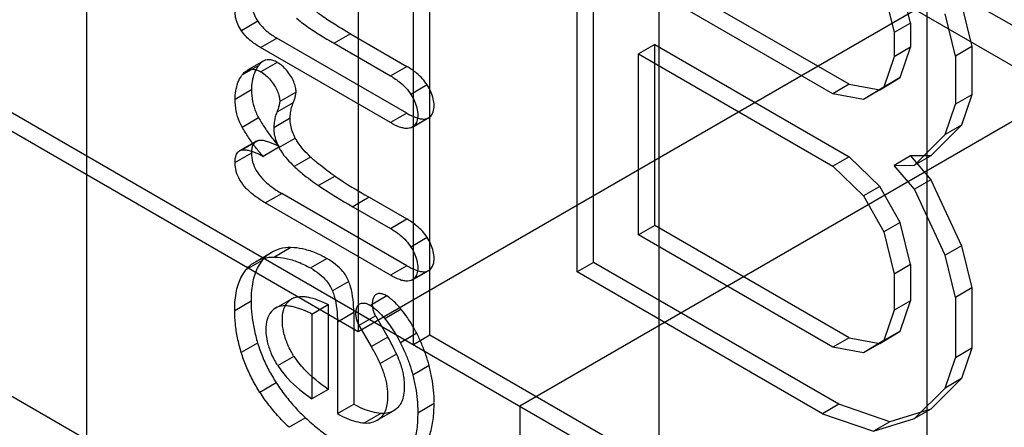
# Model space of a CAD drawing. Header units: millimetres. Extents: x 60 to 337, y 43 to 512.
# Tile 50 of 73: x 158.35 to 166.87, y 218.84 to 222.35. Entities that reach past the tile are written whole.
import ezdxf

# ---------------------------------------------------------------- set-up
doc = ezdxf.new("R2010")
doc.units = ezdxf.units.MM
doc.header["$LTSCALE"] = 36.045028
doc.layers.get('0').update_dxf_attribs({"linetype": 'CONTINUOUS'})

msp = doc.modelspace()

# ---------------------------------------------------------------- linework, layer by layer
at = {"color": 7, "linetype": 'CONTINUOUS'}
for p, q in [((163.8792, 454.2915), (163.8792, 208.5243)), ((167.6266, 221.9066), (106.967, 256.9278)), ((111.5538, 248.5341), (168.1223, 215.874)), ((109.0037, 247.5569), (166.7933, 214.1926)), ((130.8406, 237.2353), (161.2803, 219.6613)), ((168.8297, 220.8632), (146.0042, 234.0412)), ((161.2803, 231.9089), (161.2803, 219.6613)), ((158.9302, 230.0821), (158.9302, 212.7447)), ((166.1964, 229.0706), (166.1964, 216.8231)), ((161.2803, 219.6613), (177.2608, 228.8877)), ((161.8997, 219.6298), (161.8997, 226.9783)), ((161.7583, 219.5481), (161.7583, 226.8967)), ((163.3139, 220.2585), (163.3139, 225.1575)), ((163.1725, 220.1769), (163.1725, 225.0759)), ((169.7488, 223.1007), (162.6778, 219.0183)), ((165.5236, 221.7971), (163.8442, 222.7667)), ((165.3822, 221.7154), (163.7028, 222.685)), ((166.054, 222.3248), (165.9656, 222.6885)), ((165.8242, 222.6069), (165.9125, 222.2431)), ((166.4959, 222.4866), (166.5843, 222.1228)), ((166.4429, 222.0412), (166.3545, 222.4049)), ((160.4115, 222.3412), (160.2701, 222.2595)), ((166.054, 222.3248), (165.9125, 222.2431)), ((166.054, 222.3248), (166.054, 222.1163)), ((160.4355, 222.1142), (160.5769, 222.1959)), ((161.6995, 221.5478), (160.5769, 222.1959)), ((161.2129, 222.2323), (161.0714, 222.1507)), ((161.2129, 222.2323), (161.6995, 221.9514)), ((165.9125, 222.2431), (165.9125, 222.0347)), ((161.558, 221.4661), (160.4355, 222.1142)), ((161.0714, 222.1507), (161.558, 221.8698)), ((163.8442, 222.1412), (163.7028, 222.0596)), ((163.8442, 222.1412), (165.5236, 221.1717)), ((163.8442, 220.5777), (163.8442, 222.1412)), ((166.054, 222.1163), (165.9125, 222.0347)), ((165.9656, 221.8546), (166.054, 222.1163)), ((166.5843, 222.1228), (166.4429, 222.0412)), ((166.5843, 222.1228), (166.5843, 221.7059)), ((163.7028, 222.0596), (165.3822, 221.09)), ((163.7028, 220.4961), (163.7028, 222.0596)), ((165.9125, 222.0347), (165.8242, 221.773)), ((166.4429, 222.0412), (166.4429, 221.6242)), ((160.2767, 221.8773), (160.4181, 221.959)), ((160.4582, 221.9967), (160.3167, 221.915)), ((160.5797, 221.9857), (160.4383, 221.9041)), ((161.558, 221.8698), (161.6995, 221.9514)), ((165.7888, 221.7482), (165.9656, 221.8546)), ((165.9656, 221.8546), (165.8242, 221.773)), ((161.877, 221.7909), (161.7355, 221.7092)), ((165.5236, 221.7971), (165.3822, 221.7154)), ((165.5236, 221.7971), (165.7888, 221.7482)), ((165.8242, 221.773), (165.6474, 221.6666)), ((160.3564, 221.748), (160.215, 221.6664)), ((160.7434, 221.7301), (160.6019, 221.6485)), ((165.6474, 221.6666), (165.3822, 221.7154)), ((165.7888, 221.7482), (165.6474, 221.6666)), ((166.5843, 221.7059), (166.4429, 221.6242)), ((166.5843, 221.7059), (166.4959, 221.4442)), ((160.7178, 221.637), (160.5763, 221.5553)), ((166.3545, 221.3626), (166.4429, 221.6242)), ((160.2765, 221.4271), (160.418, 221.5088)), ((161.6995, 221.5478), (161.558, 221.4661)), ((161.7486, 221.4273), (161.89, 221.5089)), ((160.6907, 221.5032), (160.5493, 221.4216)), ((161.7334, 221.4207), (161.8748, 221.5023)), ((166.4959, 221.4442), (166.2307, 221.1804)), ((166.4959, 221.4442), (166.3545, 221.3626)), ((166.0893, 221.0987), (166.3545, 221.3626)), ((160.396, 221.304), (160.2545, 221.2223)), ((160.4178, 221.3115), (160.2764, 221.2299)), ((160.5982, 221.2565), (160.4568, 221.1748)), ((160.5945, 221.2503), (160.7359, 221.3319)), ((160.3564, 221.2024), (160.215, 221.1208)), ((160.8686, 221.1686), (160.7272, 221.0869)), ((165.5236, 221.1717), (165.3822, 221.09)), ((165.7888, 220.9144), (165.5236, 221.1717)), ((166.054, 221.1782), (165.9125, 221.0965)), ((166.2307, 221.1804), (166.054, 221.1782)), ((166.054, 221.1782), (166.2307, 220.9719)), ((166.2307, 221.1804), (166.0893, 221.0987)), ((165.3822, 221.09), (165.6474, 220.8327)), ((165.9125, 221.0965), (166.0893, 221.0987)), ((166.0893, 220.8903), (165.9125, 221.0965)), ((161.0791, 221.0033), (160.9376, 220.9216)), ((165.7888, 220.9144), (165.6474, 220.8327)), ((165.9656, 220.6038), (165.7888, 220.9144)), ((166.2307, 220.9719), (166.0893, 220.8903)), ((166.2307, 220.9719), (166.4959, 220.4019)), ((160.4767, 220.773), (160.6182, 220.8546)), ((161.6995, 220.2303), (160.6182, 220.8546)), ((165.6474, 220.8327), (165.8242, 220.5222)), ((166.3545, 220.3202), (166.0893, 220.8903)), ((161.558, 220.1487), (160.4767, 220.773)), ((161.3751, 220.8213), (161.2336, 220.7396)), ((161.3751, 220.8213), (161.6995, 220.634)), ((161.2336, 220.7396), (161.558, 220.5524)), ((161.558, 220.5524), (161.6995, 220.634)), ((163.8442, 220.5777), (163.7028, 220.4961)), ((165.5236, 219.6082), (163.8442, 220.5777)), ((165.9656, 220.6038), (165.8242, 220.5222)), ((166.054, 220.2401), (165.9656, 220.6038)), ((165.3822, 219.5265), (163.7028, 220.4961)), ((165.8242, 220.5222), (165.9125, 220.1584)), ((161.877, 220.4735), (161.7355, 220.3918)), ((166.4959, 220.4019), (166.3545, 220.3202)), ((166.4959, 220.4019), (166.5843, 220.0381)), ((160.3912, 220.2648), (160.5326, 220.3465)), ((160.698, 220.3868), (160.5566, 220.3052)), ((166.4429, 219.9565), (166.3545, 220.3202)), ((160.4503, 220.2758), (160.3089, 220.1942)), ((160.8666, 220.2108), (161.008, 220.2924)), ((163.3139, 220.2585), (163.1725, 220.1769)), ((165.4352, 219.0338), (163.3139, 220.2585)), ((166.054, 220.2401), (165.9125, 220.1584)), ((166.054, 220.2401), (166.054, 219.9274)), ((161.6995, 220.2303), (161.558, 220.1487)), ((161.7348, 220.1024), (161.8762, 220.1841)), ((161.749, 220.1087), (161.8904, 220.1904)), ((165.2938, 218.9521), (163.1725, 220.1769)), ((165.9125, 220.1584), (165.9125, 219.8457)), ((161.1984, 220.0951), (161.0569, 220.0135)), ((166.5843, 220.0381), (166.4429, 219.9565)), ((166.5843, 220.0381), (166.5843, 219.517)), ((160.2121, 219.8449), (160.3535, 219.9266)), ((160.5641, 219.8637), (160.7055, 219.9454)), ((160.7234, 219.954), (160.582, 219.8724)), ((160.8794, 219.8131), (161.0208, 219.8947)), ((161.0208, 219.8947), (161.0208, 219.1628)), ((161.5273, 219.969), (161.3859, 219.8873)), ((166.054, 219.9274), (165.9125, 219.8457)), ((165.9656, 219.6657), (166.054, 219.9274)), ((166.4429, 219.9565), (166.4429, 219.4353)), ((160.8794, 219.8131), (160.8794, 219.0812)), ((161.2413, 219.825), (161.0999, 219.7434)), ((161.2413, 219.825), (161.2413, 219.0355)), ((161.6508, 219.8543), (161.5093, 219.7726)), ((165.9125, 219.8457), (165.8242, 219.5841)), ((161.0999, 219.7434), (161.0999, 218.9538)), ((161.2869, 219.7174), (161.4283, 219.799)), ((161.4313, 219.7938), (161.5359, 219.6136)), ((161.3945, 219.532), (161.2899, 219.7122)), ((161.7862, 219.6465), (161.6448, 219.5648)), ((165.7888, 219.5593), (165.9656, 219.6657)), ((165.9656, 219.6657), (165.8242, 219.5841)), ((160.4102, 219.5626), (160.2688, 219.4809)), ((161.5359, 219.6136), (161.3945, 219.532)), ((161.8997, 219.6298), (161.7583, 219.5481)), ((168.2637, 215.9556), (161.8997, 219.6298)), ((165.5236, 219.6082), (165.3822, 219.5265)), ((165.5236, 219.6082), (165.7888, 219.5593)), ((165.8242, 219.5841), (165.6474, 219.4777)), ((165.7888, 219.5593), (165.6474, 219.4777)), ((161.6109, 219.4666), (161.4695, 219.3849)), ((165.6474, 219.4777), (165.3822, 219.5265)), ((166.5843, 219.517), (166.4429, 219.4353)), ((166.5843, 219.517), (166.4959, 219.2553)), ((160.5834, 219.3688), (160.7249, 219.4505)), ((166.3545, 219.1736), (166.4429, 219.4353)), ((161.8929, 219.3675), (161.7515, 219.2859)), ((160.5715, 219.2185), (160.4301, 219.1369)), ((166.4959, 219.2553), (166.2307, 218.9915)), ((166.4959, 219.2553), (166.3545, 219.1736)), ((161.0208, 219.1628), (160.8794, 219.0812)), ((166.0893, 218.9098), (166.3545, 219.1736)), ((161.7942, 218.9611), (161.9356, 219.0427)), ((161.0999, 218.9538), (161.2413, 219.0355)), ((161.4748, 218.9551), (161.3334, 218.8735)), ((161.4443, 218.8961), (161.5858, 218.9777)), ((162.6778, 219.0183), (162.6778, 203.7898)), ((165.4352, 219.0338), (165.2938, 218.9521)), ((165.8772, 218.8829), (165.4352, 219.0338)), ((166.2307, 218.9915), (165.8772, 218.8829)), ((166.2307, 218.9915), (166.0893, 218.9098)), ((160.8245, 218.9169), (160.683, 218.8352)), ((165.2938, 218.9521), (165.7358, 218.8012)), ((165.7358, 218.8012), (166.0893, 218.9098)), ((165.8772, 218.8829), (165.7358, 218.8012))]:
    msp.add_line(p, q, dxfattribs=at)
for centre, radius, start, end in [((163.8342, 225.1524), 4.9806, 236.41499, 240.41304), ((163.6578, 225.0139), 4.9138, 236.38787, 240.44021), ((159.9395, 218.7066), 1.8361, 24.45122, 29.60507), ((159.793, 218.6223), 1.8418, 24.45915, 29.59714)]:
    msp.add_arc(centre, radius, start, end, dxfattribs=at)
for points, knots in [([(160.3559, 222.5067), (160.3552, 222.4879), (160.3615, 222.4494), (160.3803, 222.3934), (160.4001, 222.3581), (160.4115, 222.3412)], [0, 0, 0, 0, 0.318657, 0.653126, 1, 1, 1, 1]), ([(161.2129, 222.2323), (161.1709, 222.2565), (161.0911, 222.3036), (160.9962, 222.3649), (160.9303, 222.4135), (160.9013, 222.4377), (160.8887, 222.4496)], [0, 0, 0, 0, 0.37164, 0.710983, 0.866495, 1, 1, 1, 1]), ([(160.2701, 222.2595), (160.2581, 222.2773), (160.2378, 222.3142), (160.2187, 222.3717), (160.2143, 222.4109), (160.215, 222.4293)], [0, 0, 0, 0, 0.354314, 0.694375, 1, 1, 1, 1]), ([(160.7472, 222.368), (160.7599, 222.356), (160.7889, 222.3319), (160.8547, 222.2832), (160.9497, 222.2219), (161.0295, 222.1749), (161.0714, 222.1507)], [0, 0, 0, 0, 0.133505, 0.289017, 0.62836, 1, 1, 1, 1]), ([(160.4115, 222.3412), (160.435, 222.3065), (160.4874, 222.2526), (160.5492, 222.2118), (160.5769, 222.1959)], [0, 0, 0, 0, 0.567129, 1, 1, 1, 1]), ([(160.4355, 222.1142), (160.4078, 222.1302), (160.346, 222.1709), (160.2936, 222.2249), (160.2701, 222.2595)], [0, 0, 0, 0, 0.432871, 1, 1, 1, 1]), ([(160.4152, 221.9563), (160.4006, 221.9373), (160.3794, 221.8929), (160.36, 221.8211), (160.3569, 221.7707), (160.3566, 221.745)], [0, 0, 0, 0, 0.3232, 0.652882, 1, 1, 1, 1]), ([(160.5797, 221.9857), (160.5676, 221.9927), (160.5439, 222.004), (160.5093, 222.0109), (160.48, 222.0072), (160.4477, 221.9931), (160.4286, 221.9735), (160.4181, 221.959)], [0, 0, 0, 0, 0.229611, 0.428145, 0.568698, 0.706574, 1, 1, 1, 1]), ([(160.6978, 221.8658), (160.6875, 221.883), (160.6647, 221.9153), (160.625, 221.956), (160.595, 221.9774), (160.5797, 221.9857)], [0, 0, 0, 0, 0.355259, 0.692936, 1, 1, 1, 1]), ([(161.877, 221.7909), (161.8523, 221.8294), (161.7964, 221.8894), (161.7294, 221.9341), (161.6995, 221.9514)], [0, 0, 0, 0, 0.569676, 1, 1, 1, 1]), ([(160.2152, 221.6633), (160.2155, 221.6891), (160.2186, 221.7394), (160.2379, 221.8113), (160.2592, 221.8556), (160.2738, 221.8747)], [0, 0, 0, 0, 0.347126, 0.676761, 1, 1, 1, 1]), ([(160.2767, 221.8773), (160.2871, 221.8919), (160.3063, 221.9114), (160.3386, 221.9256), (160.3679, 221.9293), (160.4024, 221.9224), (160.4262, 221.9111), (160.4383, 221.9041)], [0, 0, 0, 0, 0.293426, 0.431302, 0.571855, 0.770389, 1, 1, 1, 1]), ([(160.4383, 221.9041), (160.4536, 221.8958), (160.4836, 221.8744), (160.5233, 221.8336), (160.546, 221.8014), (160.5564, 221.7842)], [0, 0, 0, 0, 0.307064, 0.644741, 1, 1, 1, 1]), ([(160.7431, 221.7286), (160.7427, 221.7429), (160.7392, 221.7741), (160.7234, 221.8205), (160.7073, 221.851), (160.6978, 221.8658)], [0, 0, 0, 0, 0.294338, 0.640112, 1, 1, 1, 1]), ([(161.558, 221.8698), (161.588, 221.8525), (161.6549, 221.8077), (161.7108, 221.7478), (161.7355, 221.7092)], [0, 0, 0, 0, 0.430324, 1, 1, 1, 1]), ([(160.5564, 221.7842), (160.5659, 221.7694), (160.582, 221.7389), (160.5977, 221.6925), (160.6013, 221.6612), (160.6017, 221.6469)], [0, 0, 0, 0, 0.359888, 0.705662, 1, 1, 1, 1]), ([(161.9359, 221.6117), (161.9362, 221.6318), (161.9303, 221.6733), (161.91, 221.7339), (161.8891, 221.7724), (161.877, 221.7909)], [0, 0, 0, 0, 0.316183, 0.651512, 1, 1, 1, 1]), ([(160.3564, 221.748), (160.3564, 221.6818), (160.3735, 221.5976), (160.41, 221.5233), (160.418, 221.5088)], [0, 0, 0, 0, 0.799476, 1, 1, 1, 1]), ([(160.7178, 221.637), (160.7219, 221.6464), (160.7293, 221.6661), (160.7376, 221.6968), (160.7415, 221.718), (160.7431, 221.7286)], [0, 0, 0, 0, 0.324145, 0.662731, 1, 1, 1, 1]), ([(161.7355, 221.7092), (161.7477, 221.6907), (161.7686, 221.6522), (161.7889, 221.5917), (161.7948, 221.5501), (161.7945, 221.53)], [0, 0, 0, 0, 0.348488, 0.683817, 1, 1, 1, 1]), ([(160.2765, 221.4271), (160.2685, 221.4417), (160.232, 221.516), (160.215, 221.6002), (160.215, 221.6664)], [0, 0, 0, 0, 0.200524, 1, 1, 1, 1]), ([(160.6017, 221.6469), (160.6001, 221.6363), (160.5962, 221.6152), (160.5878, 221.5845), (160.5804, 221.5647), (160.5763, 221.5553)], [0, 0, 0, 0, 0.337269, 0.675855, 1, 1, 1, 1]), ([(160.6903, 221.4991), (160.691, 221.5166), (160.6938, 221.5494), (160.7029, 221.5956), (160.7123, 221.6238), (160.7178, 221.637)], [0, 0, 0, 0, 0.37318, 0.696403, 1, 1, 1, 1]), ([(161.8748, 221.5023), (161.8871, 221.5061), (161.9112, 221.5215), (161.9322, 221.5623), (161.936, 221.5942), (161.9359, 221.6117)], [0, 0, 0, 0, 0.289786, 0.60801, 1, 1, 1, 1]), ([(160.418, 221.5088), (160.4354, 221.4785), (160.472, 221.4194), (160.5322, 221.3351), (160.5757, 221.282), (160.5982, 221.2565)], [0, 0, 0, 0, 0.337036, 0.671292, 1, 1, 1, 1]), ([(160.5763, 221.5553), (160.5708, 221.5421), (160.5615, 221.514), (160.5524, 221.4677), (160.5496, 221.435), (160.5489, 221.4174)], [0, 0, 0, 0, 0.303597, 0.62682, 1, 1, 1, 1]), ([(161.6995, 221.5478), (161.725, 221.533), (161.7628, 221.5136), (161.8139, 221.4987), (161.8465, 221.4956), (161.8664, 221.4992), (161.8748, 221.5023)], [0, 0, 0, 0, 0.476609, 0.678958, 0.855853, 1, 1, 1, 1]), ([(161.7945, 221.53), (161.7946, 221.5126), (161.7908, 221.4807), (161.7698, 221.4399), (161.7457, 221.4245), (161.7334, 221.4207)], [0, 0, 0, 0, 0.39199, 0.710214, 1, 1, 1, 1]), ([(160.4568, 221.1748), (160.4343, 221.2003), (160.3908, 221.2535), (160.3306, 221.3378), (160.2939, 221.3969), (160.2765, 221.4271)], [0, 0, 0, 0, 0.328708, 0.662964, 1, 1, 1, 1]), ([(160.7359, 221.3319), (160.7264, 221.3499), (160.7101, 221.3862), (160.6947, 221.4424), (160.6898, 221.4804), (160.6903, 221.4991)], [0, 0, 0, 0, 0.348295, 0.680042, 1, 1, 1, 1]), ([(161.7334, 221.4207), (161.725, 221.4176), (161.7051, 221.4139), (161.6725, 221.4171), (161.6214, 221.432), (161.5836, 221.4513), (161.558, 221.4661)], [0, 0, 0, 0, 0.144147, 0.321042, 0.523391, 1, 1, 1, 1]), ([(160.5489, 221.4174), (160.5484, 221.3988), (160.5533, 221.3608), (160.5687, 221.3045), (160.585, 221.2682), (160.5945, 221.2503)], [0, 0, 0, 0, 0.319958, 0.651705, 1, 1, 1, 1]), ([(160.4178, 221.3115), (160.4121, 221.3106), (160.401, 221.3075), (160.3809, 221.2947), (160.3652, 221.27), (160.3576, 221.2365), (160.3564, 221.2143), (160.3564, 221.2024)], [0, 0, 0, 0, 0.126248, 0.249438, 0.514195, 0.739723, 1, 1, 1, 1]), ([(160.5982, 221.2565), (160.5717, 221.2708), (160.5326, 221.29), (160.4805, 221.307), (160.4473, 221.3131), (160.4266, 221.3129), (160.4178, 221.3115)], [0, 0, 0, 0, 0.473714, 0.678835, 0.859442, 1, 1, 1, 1]), ([(160.8686, 221.1686), (160.8259, 221.2082), (160.7777, 221.2609), (160.7417, 221.3213), (160.7359, 221.3319)], [0, 0, 0, 0, 0.828528, 1, 1, 1, 1]), ([(160.215, 221.1208), (160.215, 221.1326), (160.2162, 221.1548), (160.2238, 221.1884), (160.2395, 221.2131), (160.2596, 221.2258), (160.2707, 221.229), (160.2764, 221.2299)], [0, 0, 0, 0, 0.260277, 0.485805, 0.750562, 0.873752, 1, 1, 1, 1]), ([(160.2764, 221.2299), (160.2852, 221.2312), (160.3059, 221.2314), (160.339, 221.2254), (160.3912, 221.2083), (160.4302, 221.1892), (160.4568, 221.1748)], [0, 0, 0, 0, 0.140558, 0.321165, 0.526286, 1, 1, 1, 1]), ([(160.3564, 221.2024), (160.3564, 221.1765), (160.3636, 221.1236), (160.3973, 221.0469), (160.4526, 220.9769), (160.5274, 220.911), (160.5857, 220.8734), (160.6182, 220.8546)], [0, 0, 0, 0, 0.170716, 0.345916, 0.545232, 0.753116, 1, 1, 1, 1]), ([(160.5945, 221.2503), (160.6002, 221.2397), (160.6363, 221.1793), (160.6845, 221.1266), (160.7272, 221.0869)], [0, 0, 0, 0, 0.171472, 1, 1, 1, 1]), ([(161.0791, 221.0033), (161.055, 221.0193), (161.007, 221.0531), (160.9368, 221.1084), (160.8912, 221.148), (160.8686, 221.1686)], [0, 0, 0, 0, 0.324061, 0.657635, 1, 1, 1, 1]), ([(160.4767, 220.773), (160.4443, 220.7917), (160.386, 220.8293), (160.3112, 220.8953), (160.2559, 220.9653), (160.2221, 221.042), (160.215, 221.0948), (160.215, 221.1208)], [0, 0, 0, 0, 0.246884, 0.454768, 0.654084, 0.829284, 1, 1, 1, 1]), ([(160.7272, 221.0869), (160.7498, 221.0664), (160.7954, 221.0267), (160.8655, 220.9715), (160.9135, 220.9376), (160.9376, 220.9216)], [0, 0, 0, 0, 0.342365, 0.675939, 1, 1, 1, 1]), ([(161.877, 220.4735), (161.8523, 220.512), (161.7964, 220.5719), (161.7294, 220.6167), (161.6995, 220.634)], [0, 0, 0, 0, 0.569675, 1, 1, 1, 1]), ([(161.558, 220.5524), (161.588, 220.5351), (161.6549, 220.4903), (161.7108, 220.4304), (161.7355, 220.3918)], [0, 0, 0, 0, 0.430325, 1, 1, 1, 1]), ([(161.936, 220.2931), (161.9363, 220.3136), (161.9304, 220.3555), (161.91, 220.4165), (161.8891, 220.4549), (161.877, 220.4735)], [0, 0, 0, 0, 0.320228, 0.653573, 1, 1, 1, 1]), ([(160.698, 220.3868), (160.6659, 220.3874), (160.6026, 220.3806), (160.5158, 220.3421), (160.4698, 220.2997), (160.4503, 220.2758)], [0, 0, 0, 0, 0.34347, 0.669833, 1, 1, 1, 1]), ([(161.008, 220.2924), (160.9737, 220.312), (160.9054, 220.3455), (160.8009, 220.3781), (160.7313, 220.3866), (160.698, 220.3868)], [0, 0, 0, 0, 0.361999, 0.694713, 1, 1, 1, 1]), ([(161.7355, 220.3918), (161.7477, 220.3733), (161.7686, 220.3348), (161.789, 220.2739), (161.7949, 220.232), (161.7946, 220.2115)], [0, 0, 0, 0, 0.346427, 0.679772, 1, 1, 1, 1]), ([(160.3089, 220.1942), (160.3284, 220.2181), (160.3744, 220.2604), (160.4612, 220.2989), (160.5245, 220.3058), (160.5566, 220.3052)], [0, 0, 0, 0, 0.330167, 0.65653, 1, 1, 1, 1]), ([(160.4503, 220.2758), (160.4226, 220.2433), (160.3911, 220.1821), (160.367, 220.0921), (160.3557, 220.0124), (160.3535, 219.9563), (160.3535, 219.9266)], [0, 0, 0, 0, 0.347642, 0.544134, 0.757755, 1, 1, 1, 1]), ([(160.5566, 220.3052), (160.5899, 220.3049), (160.6595, 220.2965), (160.764, 220.2638), (160.8323, 220.2303), (160.8666, 220.2108)], [0, 0, 0, 0, 0.305294, 0.637993, 1, 1, 1, 1]), ([(161.1984, 220.0951), (161.1866, 220.1261), (161.1526, 220.1806), (161.0843, 220.2443), (161.0341, 220.2774), (161.008, 220.2924)], [0, 0, 0, 0, 0.355713, 0.675651, 1, 1, 1, 1]), ([(161.8762, 220.1841), (161.8883, 220.188), (161.9119, 220.2034), (161.9324, 220.2439), (161.9363, 220.2757), (161.936, 220.2931)], [0, 0, 0, 0, 0.287727, 0.604198, 1, 1, 1, 1]), ([(160.2121, 219.8449), (160.2121, 219.8747), (160.2143, 219.9308), (160.2256, 220.0104), (160.2496, 220.1004), (160.2812, 220.1616), (160.3089, 220.1942)], [0, 0, 0, 0, 0.242245, 0.455866, 0.652358, 1, 1, 1, 1]), ([(160.8666, 220.2108), (160.8927, 220.1957), (160.9429, 220.1627), (161.0112, 220.0989), (161.0452, 220.0444), (161.0569, 220.0135)], [0, 0, 0, 0, 0.324349, 0.644287, 1, 1, 1, 1]), ([(161.7348, 220.1024), (161.7264, 220.0993), (161.7064, 220.0957), (161.6736, 220.099), (161.6221, 220.1141), (161.5839, 220.1338), (161.558, 220.1487)], [0, 0, 0, 0, 0.142958, 0.319464, 0.521914, 1, 1, 1, 1]), ([(161.6995, 220.2303), (161.7253, 220.2154), (161.7635, 220.1958), (161.8151, 220.1806), (161.8478, 220.1773), (161.8678, 220.181), (161.8762, 220.1841)], [0, 0, 0, 0, 0.478086, 0.680536, 0.857042, 1, 1, 1, 1]), ([(161.7946, 220.2115), (161.7949, 220.194), (161.7909, 220.1623), (161.7704, 220.1218), (161.7469, 220.1063), (161.7348, 220.1024)], [0, 0, 0, 0, 0.395802, 0.712273, 1, 1, 1, 1]), ([(161.2413, 219.825), (161.2413, 219.9), (161.2327, 219.9927), (161.2042, 220.0797), (161.1984, 220.0951)], [0, 0, 0, 0, 0.819426, 1, 1, 1, 1]), ([(161.0569, 220.0135), (161.0628, 219.9981), (161.0913, 219.9111), (161.0999, 219.8183), (161.0999, 219.7434)], [0, 0, 0, 0, 0.180574, 1, 1, 1, 1]), ([(161.4356, 219.9828), (161.4284, 219.9784), (161.4152, 219.9654), (161.4035, 219.9361), (161.4008, 219.9133), (161.4012, 219.9)], [0, 0, 0, 0, 0.271091, 0.574441, 1, 1, 1, 1]), ([(161.5273, 219.969), (161.5169, 219.9756), (161.4962, 219.9861), (161.464, 219.9919), (161.4438, 219.9871), (161.4356, 219.9828)], [0, 0, 0, 0, 0.382707, 0.710698, 1, 1, 1, 1]), ([(160.3533, 219.9235), (160.353, 219.8841), (160.3581, 219.8041), (160.3774, 219.6833), (160.398, 219.6031), (160.4102, 219.5626)], [0, 0, 0, 0, 0.322819, 0.653684, 1, 1, 1, 1]), ([(160.6238, 219.7572), (160.6233, 219.7866), (160.6282, 219.8416), (160.6609, 219.9135), (160.7002, 219.9454), (160.7216, 219.9538)], [0, 0, 0, 0, 0.380673, 0.703211, 1, 1, 1, 1]), ([(160.7234, 219.954), (160.7438, 219.9625), (160.7798, 219.9674), (160.829, 219.9632), (160.881, 219.9525), (160.946, 219.9301), (160.9952, 219.9075), (161.0208, 219.8947)], [0, 0, 0, 0, 0.213232, 0.338498, 0.477457, 0.724149, 1, 1, 1, 1]), ([(161.2602, 219.8149), (161.2598, 219.8284), (161.2614, 219.852), (161.2729, 219.8827), (161.2866, 219.8966), (161.2942, 219.9011)], [0, 0, 0, 0, 0.418262, 0.726597, 1, 1, 1, 1]), ([(161.2942, 219.9011), (161.3024, 219.9055), (161.3225, 219.9103), (161.3548, 219.9044), (161.3755, 219.894), (161.3859, 219.8873)], [0, 0, 0, 0, 0.289302, 0.617293, 1, 1, 1, 1]), ([(161.4012, 219.9), (161.4004, 219.887), (161.4045, 219.8619), (161.4145, 219.8261), (161.4256, 219.8045), (161.4313, 219.7938)], [0, 0, 0, 0, 0.350535, 0.675299, 1, 1, 1, 1]), ([(161.6551, 219.8493), (161.6415, 219.8665), (161.6146, 219.8973), (161.5718, 219.9374), (161.5423, 219.9593), (161.5273, 219.969)], [0, 0, 0, 0, 0.374027, 0.696331, 1, 1, 1, 1]), ([(160.2688, 219.4809), (160.2563, 219.5222), (160.2354, 219.6041), (160.2161, 219.7259), (160.2118, 219.8061), (160.2121, 219.8449)], [0, 0, 0, 0, 0.350306, 0.684594, 1, 1, 1, 1]), ([(160.5802, 219.8721), (160.5594, 219.864), (160.521, 219.8334), (160.4877, 219.7627), (160.481, 219.7078), (160.4816, 219.6777)], [0, 0, 0, 0, 0.291658, 0.606446, 1, 1, 1, 1]), ([(160.8794, 219.8131), (160.8538, 219.8258), (160.8045, 219.8484), (160.7396, 219.8708), (160.6876, 219.8816), (160.6383, 219.8857), (160.6024, 219.8809), (160.582, 219.8724)], [0, 0, 0, 0, 0.275851, 0.522543, 0.661502, 0.786768, 1, 1, 1, 1]), ([(161.2899, 219.7122), (161.2842, 219.7228), (161.2731, 219.7444), (161.2633, 219.7791), (161.2594, 219.8031), (161.2602, 219.8149)], [0, 0, 0, 0, 0.335133, 0.670333, 1, 1, 1, 1]), ([(161.3859, 219.8873), (161.4008, 219.8777), (161.4304, 219.8558), (161.4732, 219.8157), (161.5001, 219.7848), (161.5137, 219.7677)], [0, 0, 0, 0, 0.303669, 0.625973, 1, 1, 1, 1]), ([(161.7854, 219.6484), (161.7733, 219.6721), (161.7478, 219.718), (161.7042, 219.785), (161.6726, 219.8281), (161.6551, 219.8493)], [0, 0, 0, 0, 0.332864, 0.655908, 1, 1, 1, 1]), ([(160.7204, 219.4562), (160.6988, 219.4888), (160.665, 219.5557), (160.6315, 219.6573), (160.6234, 219.7251), (160.6238, 219.7572)], [0, 0, 0, 0, 0.366631, 0.69878, 1, 1, 1, 1]), ([(161.5137, 219.7677), (161.5312, 219.7464), (161.5628, 219.7034), (161.6064, 219.6363), (161.6319, 219.5904), (161.6439, 219.5667)], [0, 0, 0, 0, 0.344092, 0.667136, 1, 1, 1, 1]), ([(160.4816, 219.6777), (160.4812, 219.6437), (160.4905, 219.5747), (160.5242, 219.4725), (160.5578, 219.4066), (160.579, 219.3745)], [0, 0, 0, 0, 0.31641, 0.641396, 1, 1, 1, 1]), ([(161.8929, 219.3675), (161.8847, 219.399), (161.8656, 219.462), (161.8296, 219.5559), (161.801, 219.6175), (161.7854, 219.6484)], [0, 0, 0, 0, 0.32372, 0.655682, 1, 1, 1, 1]), ([(160.4102, 219.5626), (160.4222, 219.5228), (160.4508, 219.4434), (160.5048, 219.3283), (160.5482, 219.2545), (160.5715, 219.2185)], [0, 0, 0, 0, 0.327252, 0.662428, 1, 1, 1, 1]), ([(161.6439, 219.5667), (161.6595, 219.5359), (161.6882, 219.4742), (161.7241, 219.3804), (161.7433, 219.3173), (161.7515, 219.2859)], [0, 0, 0, 0, 0.344318, 0.67628, 1, 1, 1, 1]), ([(160.4301, 219.1369), (160.4067, 219.1728), (160.3634, 219.2466), (160.3093, 219.3618), (160.2808, 219.4411), (160.2688, 219.4809)], [0, 0, 0, 0, 0.337572, 0.672748, 1, 1, 1, 1]), ([(161.6109, 219.4666), (161.6182, 219.4505), (161.6317, 219.4184), (161.649, 219.3695), (161.6584, 219.3366), (161.6625, 219.3202)], [0, 0, 0, 0, 0.33977, 0.673756, 1, 1, 1, 1]), ([(161.0208, 219.1628), (160.9462, 219.2135), (160.8373, 219.3012), (160.7509, 219.4101), (160.7249, 219.4505)], [0, 0, 0, 0, 0.652628, 1, 1, 1, 1]), ([(161.521, 219.2386), (161.5169, 219.2549), (161.5075, 219.2878), (161.4903, 219.3367), (161.4768, 219.3689), (161.4695, 219.3849)], [0, 0, 0, 0, 0.326244, 0.66023, 1, 1, 1, 1]), ([(160.5834, 219.3688), (160.6095, 219.3285), (160.6959, 219.2196), (160.8047, 219.1318), (160.8794, 219.0812)], [0, 0, 0, 0, 0.347372, 1, 1, 1, 1]), ([(161.6625, 219.3202), (161.6659, 219.3052), (161.6717, 219.2757), (161.6771, 219.2292), (161.6788, 219.1977), (161.6785, 219.181)], [0, 0, 0, 0, 0.327834, 0.643426, 1, 1, 1, 1]), ([(161.9362, 219.048), (161.9367, 219.0843), (161.9324, 219.1556), (161.9179, 219.2624), (161.9022, 219.3322), (161.8929, 219.3675)], [0, 0, 0, 0, 0.336729, 0.66141, 1, 1, 1, 1]), ([(160.5715, 219.2185), (160.5961, 219.181), (160.6477, 219.1084), (160.7322, 219.0075), (160.7932, 218.9458), (160.8245, 218.9169)], [0, 0, 0, 0, 0.341379, 0.675924, 1, 1, 1, 1]), ([(161.5371, 219.0994), (161.5374, 219.116), (161.5357, 219.1475), (161.5302, 219.194), (161.5245, 219.2236), (161.521, 219.2386)], [0, 0, 0, 0, 0.356574, 0.672166, 1, 1, 1, 1]), ([(161.7515, 219.2859), (161.7608, 219.2506), (161.7764, 219.1808), (161.791, 219.0739), (161.7953, 219.0026), (161.7948, 218.9663)], [0, 0, 0, 0, 0.338513, 0.66312, 1, 1, 1, 1]), ([(160.683, 218.8352), (160.6517, 218.8641), (160.5908, 218.9258), (160.5063, 219.0268), (160.4547, 219.0993), (160.4301, 219.1369)], [0, 0, 0, 0, 0.324076, 0.658621, 1, 1, 1, 1]), ([(161.6785, 219.181), (161.6787, 219.1583), (161.6753, 219.1164), (161.6593, 219.0603), (161.6417, 219.0287), (161.6309, 219.0163)], [0, 0, 0, 0, 0.390126, 0.71707, 1, 1, 1, 1]), ([(161.4895, 218.9346), (161.5003, 218.947), (161.5179, 218.9786), (161.5339, 219.0348), (161.5373, 219.0767), (161.5371, 219.0994)], [0, 0, 0, 0, 0.28293, 0.609874, 1, 1, 1, 1]), ([(161.7226, 218.5606), (161.7435, 218.5697), (161.7835, 218.5932), (161.834, 218.6428), (161.8744, 218.7056), (161.9091, 218.7921), (161.9313, 218.9063), (161.9356, 218.9955), (161.9356, 219.0427)], [0, 0, 0, 0, 0.122552, 0.246642, 0.377898, 0.520782, 0.745922, 1, 1, 1, 1]), ([(161.4796, 218.9543), (161.4526, 218.9562), (161.3983, 218.9656), (161.3182, 218.9936), (161.267, 219.0202), (161.2413, 219.0355)], [0, 0, 0, 0, 0.319922, 0.646565, 1, 1, 1, 1]), ([(161.6309, 219.0163), (161.6191, 219.0033), (161.5929, 218.9778), (161.5394, 218.9566), (161.5, 218.9526), (161.4796, 218.9543)], [0, 0, 0, 0, 0.310621, 0.636605, 1, 1, 1, 1]), ([(161.7942, 218.9611), (161.7942, 218.9138), (161.7899, 218.8247), (161.7677, 218.7105), (161.733, 218.6239), (161.6926, 218.5612), (161.642, 218.5116), (161.602, 218.4881), (161.5812, 218.479)], [0, 0, 0, 0, 0.254078, 0.479218, 0.622102, 0.753358, 0.877448, 1, 1, 1, 1]), ([(160.8245, 218.9169), (160.8582, 218.8855), (160.9265, 218.8262), (161.0329, 218.7468), (161.1064, 218.7006), (161.1432, 218.6796)], [0, 0, 0, 0, 0.3472, 0.681014, 1, 1, 1, 1]), ([(161.0999, 218.9538), (161.1256, 218.9386), (161.1768, 218.912), (161.2569, 218.8839), (161.3111, 218.8746), (161.3381, 218.8727)], [0, 0, 0, 0, 0.353435, 0.680078, 1, 1, 1, 1]), ([(161.3381, 218.8727), (161.3586, 218.871), (161.398, 218.875), (161.4515, 218.8962), (161.4777, 218.9217), (161.4895, 218.9346)], [0, 0, 0, 0, 0.363395, 0.689379, 1, 1, 1, 1])]:
    msp.add_open_spline(points, degree=3, knots=knots, dxfattribs=at)

doc.saveas('drawing.dxf')
